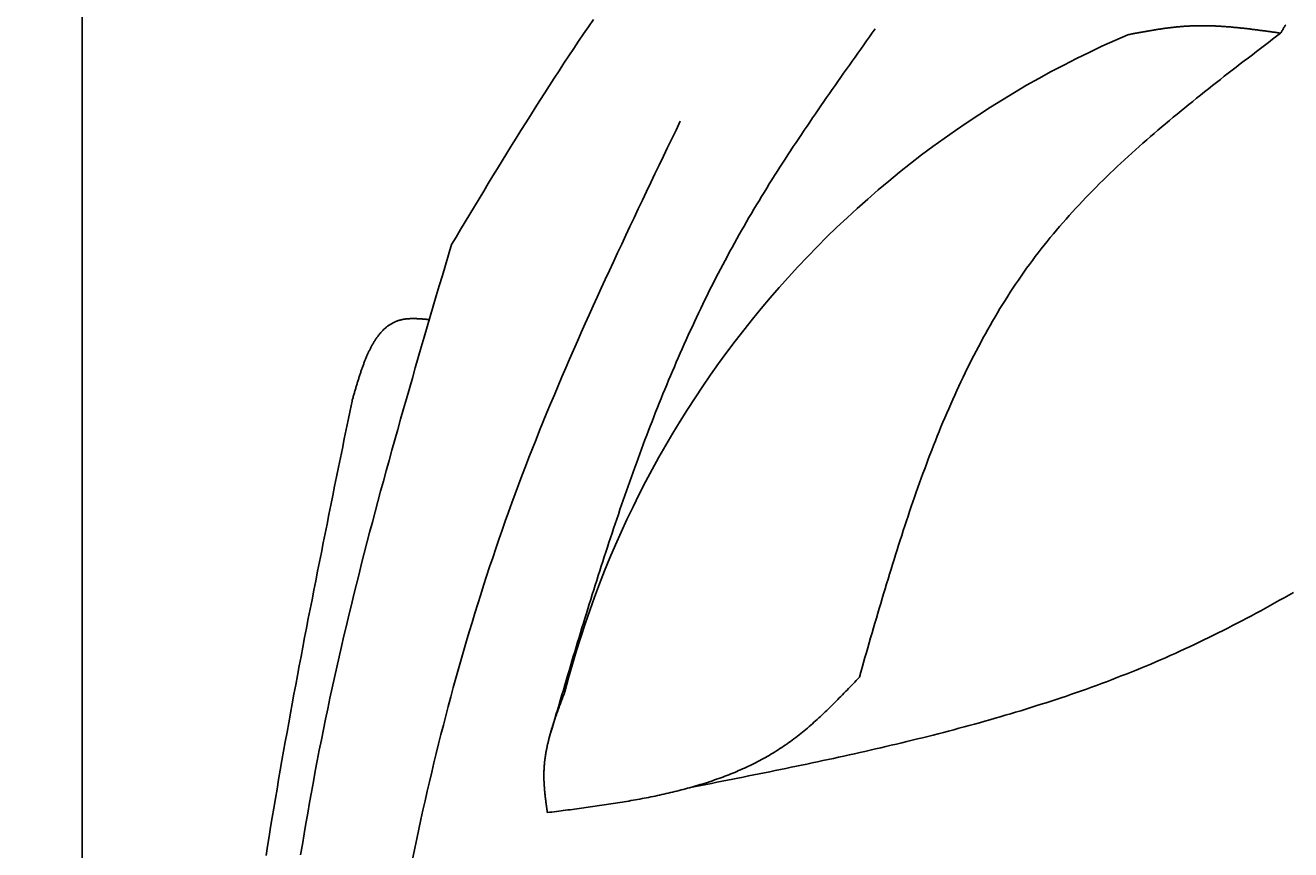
# Model space of a CAD drawing. Extents: x 715 to 7297, y 267 to 3528.
# Tile 12 of 65: x 1152 to 1589, y 2304 to 2589. Entities that reach past the tile are written whole.
import ezdxf

# ---------------------------------------------------------------- set-up
doc = ezdxf.new("R2010")
doc.units = 0
doc.layers.get('0').update_dxf_attribs({"linetype": 'CONTINUOUS'})
doc.layers.get('DEFPOINTS').update_dxf_attribs({"linetype": 'CONTINUOUS'})
for name, color, linetype in [('4', 3, 'CONTINUOUS'), ('5', 3, 'CONTINUOUS'), ('CAR', 10, 'CONTINUOUS')]:
    doc.layers.add(name, color=color, linetype=linetype)
doc.styles.get("Standard").update_dxf_attribs({"font": 'ISOCP.SHX'})
doc.dimstyles.get("Standard").update_dxf_attribs({"dimtxt": 2.5, "dimasz": 2.5, "dimexe": 1.25, "dimexo": 0.625, "dimtad": 1, "dimcen": 2.5, "dimazin": 3, "dimtfac": 1, "dimtmove": 0, "dimatfit": 3})

# ---------------------------------------------------------------- blocks, each defined once
blk = doc.blocks.new('PUNKT')
at = {"layer": '4', "color": 0, "linetype": 'BYBLOCK'}
blk.add_line((-0.5, 0), (-1, 0), dxfattribs=at)
at = {"layer": '4', "color": 0, "linetype": 'BYBLOCK', "const_width": 0.5}
blk.add_lwpolyline([(-0.25, 0, 1), (0.25, 0, 1)], format="xyb", close=True, dxfattribs=at)
blk = doc.blocks.new('*U15')
at = {"layer": '5', "color": 2}
blk.add_text('280', height=70, rotation=90, dxfattribs=at).set_placement((785.85, 1614.63))
blk = doc.blocks.new('*D4')
at = {"layer": '5'}
for p, q in [((1352.73, 3087.27), (775.85, 3087.27)), ((815.85, 327.27), (815.85, 3047.27)), ((1352.77, 287.27), (775.85, 287.27))]:
    blk.add_line(p, q, dxfattribs=at)
at = {"layer": 'DEFPOINTS', "color": 0}
for p in [(815.85, 3087.27), (1372.73, 3087.27), (1372.77, 287.27)]:
    blk.add_point(p, dxfattribs=at)
blk.add_blockref('*U15', (0, 0))
at = {"layer": '5', "xscale": 40, "yscale": 40, "zscale": 40}
for p, rotation in [((815.85, 3087.27), 90), ((815.85, 287.27), 270)]:
    blk.add_blockref('PUNKT', p, dxfattribs=dict(at, rotation=rotation))

msp = doc.modelspace()

# ---------------------------------------------------------------- linework, layer by layer
msp.add_line((1171.672, 2937.271), (1171.721, 437.271))
at = {"layer": 'CAR'}
for points in [[(1299.3, 2513.18, 0), (1300.89, 2515.82, 0), (1302.48, 2518.46, 0), (1304.08, 2521.11, 0), (1305.67, 2523.75, 0), (1307.27, 2526.39, 0), (1308.86, 2529.03, 0), (1310.46, 2531.66, 0), (1312.06, 2534.3, 0), (1313.67, 2536.93, 0), (1315.27, 2539.56, 0), (1316.88, 2542.18, 0), (1318.49, 2544.8, 0), (1320.11, 2547.42, 0), (1321.73, 2550.04, 0), (1323.35, 2552.65, 0), (1324.98, 2555.25, 0), (1326.61, 2557.85, 0), (1328.25, 2560.45, 0), (1329.89, 2563.03, 0), (1331.54, 2565.62, 0), (1333.2, 2568.19, 0), (1334.86, 2570.76, 0), (1336.52, 2573.32, 0), (1338.2, 2575.88, 0), (1339.88, 2578.43, 0), (1341.57, 2580.96, 0), (1343.26, 2583.5, 0), (1344.97, 2586.02, 0), (1346.68, 2588.53, 0), (1348.4, 2591.04, 0)], [(1333.11, 2342.68, 0), (1333.59, 2344.33, 0), (1334.08, 2345.99, 0), (1334.57, 2347.64, 0), (1335.05, 2349.3, 0), (1335.54, 2350.95, 0), (1336.03, 2352.61, 0), (1336.52, 2354.26, 0), (1337.01, 2355.92, 0), (1337.5, 2357.57, 0), (1337.99, 2359.22, 0), (1338.48, 2360.88, 0), (1338.97, 2362.53, 0), (1339.46, 2364.18, 0), (1339.95, 2365.84, 0), (1340.44, 2367.49, 0), (1340.94, 2369.14, 0), (1341.43, 2370.79, 0), (1341.93, 2372.44, 0), (1342.42, 2374.09, 0), (1342.92, 2375.74, 0), (1343.42, 2377.39, 0), (1343.92, 2379.04, 0), (1344.42, 2380.68, 0), (1344.93, 2382.33, 0), (1345.43, 2383.98, 0), (1345.94, 2385.62, 0), (1346.44, 2387.27, 0), (1346.95, 2388.91, 0), (1347.46, 2390.55, 0), (1347.98, 2392.2, 0), (1348.49, 2393.84, 0), (1349.01, 2395.48, 0), (1349.52, 2397.12, 0), (1350.04, 2398.76, 0), (1350.57, 2400.39, 0), (1351.09, 2402.03, 0), (1351.62, 2403.66, 0), (1352.14, 2405.3, 0), (1352.67, 2406.93, 0), (1353.21, 2408.56, 0), (1353.74, 2410.19, 0), (1354.28, 2411.82, 0), (1354.82, 2413.45, 0), (1355.36, 2415.08, 0), (1355.9, 2416.7, 0), (1356.45, 2418.33, 0), (1357, 2419.95, 0), (1357.55, 2421.57, 0), (1358.11, 2423.19, 0), (1358.67, 2424.81, 0), (1359.23, 2426.43, 0), (1359.79, 2428.04, 0), (1360.36, 2429.66, 0), (1360.93, 2431.27, 0), (1361.5, 2432.88, 0), (1362.08, 2434.49, 0), (1362.66, 2436.1, 0), (1363.24, 2437.7, 0), (1363.83, 2439.31, 0), (1364.42, 2440.91, 0), (1365.02, 2442.51, 0), (1365.61, 2444.11, 0), (1366.21, 2445.71, 0), (1366.82, 2447.3, 0), (1367.43, 2448.89, 0), (1368.04, 2450.48, 0), (1368.65, 2452.07, 0), (1369.27, 2453.66, 0), (1369.9, 2455.25, 0), (1370.53, 2456.83, 0), (1371.16, 2458.41, 0), (1371.79, 2459.99, 0), (1372.43, 2461.57, 0), (1373.08, 2463.14, 0), (1373.73, 2464.71, 0), (1374.38, 2466.28, 0), (1375.04, 2467.85, 0), (1375.7, 2469.42, 0), (1376.37, 2470.98, 0), (1377.04, 2472.54, 0), (1377.71, 2474.1, 0), (1378.39, 2475.65, 0), (1379.08, 2477.21, 0), (1379.77, 2478.76, 0), (1380.46, 2480.31, 0), (1381.16, 2481.85, 0), (1381.87, 2483.4, 0), (1382.58, 2484.94, 0), (1383.29, 2486.48, 0), (1384.01, 2488.01, 0), (1384.74, 2489.55, 0), (1385.47, 2491.08, 0), (1386.21, 2492.6, 0), (1386.95, 2494.13, 0), (1387.7, 2495.65, 0), (1388.45, 2497.17, 0), (1389.21, 2498.68, 0), (1389.97, 2500.2, 0), (1390.74, 2501.71, 0), (1391.52, 2503.22, 0), (1392.3, 2504.72, 0), (1393.09, 2506.22, 0), (1393.88, 2507.72, 0), (1394.68, 2509.22, 0), (1395.48, 2510.71, 0), (1396.3, 2512.2, 0), (1397.11, 2513.68, 0), (1397.94, 2515.17, 0), (1398.77, 2516.64, 0), (1399.6, 2518.12, 0), (1400.45, 2519.59, 0), (1401.3, 2521.06, 0), (1402.15, 2522.53, 0), (1403.01, 2523.99, 0), (1403.88, 2525.46, 0), (1404.75, 2526.91, 0), (1405.63, 2528.37, 0), (1406.51, 2529.82, 0), (1407.4, 2531.27, 0), (1408.29, 2532.72, 0), (1409.19, 2534.16, 0), (1410.1, 2535.6, 0), (1411, 2537.04, 0), (1411.92, 2538.48, 0), (1412.83, 2539.92, 0), (1413.76, 2541.35, 0), (1414.68, 2542.78, 0), (1415.61, 2544.21, 0), (1416.55, 2545.63, 0), (1417.48, 2547.06, 0), (1418.43, 2548.48, 0), (1419.37, 2549.9, 0), (1420.32, 2551.32, 0), (1421.27, 2552.74, 0), (1422.23, 2554.15, 0), (1423.18, 2555.57, 0), (1424.15, 2556.98, 0), (1425.11, 2558.39, 0), (1426.08, 2559.8, 0), (1427.05, 2561.21, 0), (1428.02, 2562.62, 0), (1428.99, 2564.02, 0), (1429.97, 2565.43, 0), (1430.95, 2566.83, 0), (1431.93, 2568.23, 0), (1432.91, 2569.63, 0), (1433.89, 2571.04, 0), (1434.88, 2572.44, 0), (1435.86, 2573.83, 0), (1436.85, 2575.23, 0), (1437.84, 2576.63, 0), (1438.83, 2578.03, 0), (1439.82, 2579.43, 0), (1440.82, 2580.82, 0), (1441.81, 2582.22, 0), (1442.8, 2583.62, 0), (1443.79, 2585.01, 0), (1444.79, 2586.41, 0), (1445.78, 2587.8, 0)], [(1585.91, 2586.3, 0), (1584.51, 2585.24, 0), (1583.12, 2584.18, 0), (1581.73, 2583.12, 0), (1580.33, 2582.05, 0), (1578.94, 2580.99, 0), (1577.55, 2579.93, 0), (1576.16, 2578.86, 0), (1574.77, 2577.8, 0), (1573.38, 2576.73, 0), (1572, 2575.66, 0), (1570.61, 2574.59, 0), (1569.23, 2573.52, 0), (1567.85, 2572.45, 0), (1566.47, 2571.38, 0), (1565.09, 2570.3, 0), (1563.72, 2569.23, 0), (1562.35, 2568.15, 0), (1560.98, 2567.07, 0), (1559.62, 2565.99, 0), (1558.26, 2564.9, 0), (1556.9, 2563.81, 0), (1555.54, 2562.72, 0), (1554.19, 2561.63, 0), (1552.85, 2560.53, 0), (1551.5, 2559.44, 0), (1550.16, 2558.33, 0), (1548.83, 2557.23, 0), (1547.5, 2556.12, 0), (1546.18, 2555.01, 0), (1544.86, 2553.9, 0), (1543.54, 2552.78, 0), (1542.24, 2551.65, 0), (1540.93, 2550.53, 0), (1539.63, 2549.4, 0), (1538.34, 2548.26, 0), (1537.06, 2547.13, 0), (1535.78, 2545.98, 0), (1534.5, 2544.84, 0), (1533.24, 2543.68, 0), (1531.98, 2542.53, 0), (1530.72, 2541.36, 0), (1529.48, 2540.2, 0), (1528.24, 2539.03, 0), (1527.01, 2537.85, 0), (1525.78, 2536.67, 0), (1524.57, 2535.48, 0), (1523.36, 2534.29, 0), (1522.16, 2533.09, 0), (1520.97, 2531.88, 0), (1519.78, 2530.67, 0), (1518.61, 2529.45, 0), (1517.44, 2528.23, 0), (1516.28, 2527, 0), (1515.14, 2525.76, 0), (1514, 2524.52, 0), (1512.87, 2523.27, 0), (1511.75, 2522.02, 0), (1510.64, 2520.75, 0), (1509.54, 2519.48, 0), (1508.45, 2518.21, 0), (1507.37, 2516.92, 0), (1506.3, 2515.63, 0), (1505.24, 2514.33, 0), (1504.19, 2513.02, 0), (1503.16, 2511.71, 0), (1502.13, 2510.39, 0), (1501.12, 2509.05, 0), (1500.12, 2507.72, 0), (1499.12, 2506.37, 0), (1498.14, 2505.01, 0), (1497.17, 2503.65, 0), (1496.22, 2502.28, 0), (1495.27, 2500.9, 0), (1494.33, 2499.52, 0), (1493.4, 2498.13, 0), (1492.49, 2496.73, 0), (1491.58, 2495.32, 0), (1490.68, 2493.91, 0), (1489.8, 2492.48, 0), (1488.92, 2491.06, 0), (1488.05, 2489.62, 0), (1487.2, 2488.18, 0), (1486.35, 2486.73, 0), (1485.51, 2485.27, 0), (1484.68, 2483.81, 0), (1483.86, 2482.34, 0), (1483.05, 2480.87, 0), (1482.25, 2479.39, 0), (1481.46, 2477.9, 0), (1480.67, 2476.41, 0), (1479.9, 2474.91, 0), (1479.13, 2473.4, 0), (1478.37, 2471.89, 0), (1477.62, 2470.38, 0), (1476.87, 2468.86, 0), (1476.14, 2467.33, 0), (1475.41, 2465.79, 0), (1474.69, 2464.25, 0), (1473.98, 2462.71, 0), (1473.27, 2461.16, 0), (1472.58, 2459.61, 0), (1471.88, 2458.05, 0), (1471.2, 2456.48, 0), (1470.52, 2454.91, 0), (1469.85, 2453.34, 0), (1469.19, 2451.76, 0), (1468.53, 2450.18, 0), (1467.88, 2448.59, 0), (1467.24, 2447, 0), (1466.6, 2445.4, 0), (1465.97, 2443.8, 0), (1465.34, 2442.19, 0), (1464.72, 2440.58, 0), (1464.11, 2438.97, 0), (1463.5, 2437.35, 0), (1462.89, 2435.73, 0), (1462.3, 2434.11, 0), (1461.7, 2432.48, 0), (1461.11, 2430.85, 0), (1460.53, 2429.21, 0), (1459.95, 2427.57, 0), (1459.38, 2425.93, 0), (1458.81, 2424.28, 0), (1458.24, 2422.64, 0), (1457.68, 2420.98, 0), (1457.13, 2419.33, 0), (1456.57, 2417.67, 0), (1456.03, 2416.01, 0), (1455.48, 2414.35, 0), (1454.94, 2412.68, 0), (1454.4, 2411.02, 0), (1453.87, 2409.34, 0), (1453.34, 2407.67, 0), (1452.81, 2406, 0), (1452.29, 2404.32, 0), (1451.77, 2402.64, 0), (1451.25, 2400.96, 0), (1450.73, 2399.28, 0), (1450.22, 2397.59, 0), (1449.71, 2395.9, 0), (1449.2, 2394.21, 0), (1448.69, 2392.52, 0), (1448.19, 2390.83, 0), (1447.69, 2389.14, 0), (1447.19, 2387.45, 0), (1446.69, 2385.75, 0), (1446.19, 2384.05, 0), (1445.7, 2382.35, 0), (1445.2, 2380.66, 0), (1444.71, 2378.96, 0), (1444.22, 2377.26, 0), (1443.73, 2375.56, 0), (1443.24, 2373.85, 0), (1442.75, 2372.15, 0), (1442.26, 2370.45, 0), (1441.77, 2368.75, 0), (1441.29, 2367.04, 0), (1440.8, 2365.34, 0), (1440.31, 2363.64, 0)], [(1585.91, 2586.3, 0), (1585.57, 2586.35, 0), (1585.24, 2586.4, 0), (1584.91, 2586.44, 0), (1584.57, 2586.49, 0), (1584.24, 2586.54, 0), (1583.91, 2586.59, 0), (1583.57, 2586.63, 0), (1583.24, 2586.68, 0), (1582.91, 2586.73, 0), (1582.57, 2586.77, 0), (1582.24, 2586.82, 0), (1581.9, 2586.87, 0), (1581.57, 2586.91, 0), (1581.24, 2586.96, 0), (1580.9, 2587, 0), (1580.57, 2587.05, 0), (1580.24, 2587.1, 0), (1579.9, 2587.14, 0), (1579.57, 2587.19, 0), (1579.24, 2587.23, 0), (1578.9, 2587.27, 0), (1578.57, 2587.32, 0), (1578.24, 2587.36, 0), (1577.9, 2587.41, 0), (1577.57, 2587.45, 0), (1577.24, 2587.49, 0), (1576.9, 2587.53, 0), (1576.57, 2587.58, 0), (1576.23, 2587.62, 0), (1575.9, 2587.66, 0), (1575.57, 2587.7, 0), (1575.23, 2587.74, 0), (1574.9, 2587.78, 0), (1574.57, 2587.82, 0), (1574.23, 2587.86, 0), (1573.9, 2587.9, 0), (1573.57, 2587.93, 0), (1573.23, 2587.97, 0), (1572.9, 2588.01, 0), (1572.57, 2588.04, 0), (1572.23, 2588.08, 0), (1571.9, 2588.11, 0), (1571.57, 2588.15, 0), (1571.23, 2588.18, 0), (1570.9, 2588.22, 0), (1570.57, 2588.25, 0), (1570.24, 2588.28, 0), (1569.9, 2588.31, 0), (1569.57, 2588.34, 0), (1569.24, 2588.37, 0), (1568.9, 2588.4, 0), (1568.57, 2588.43, 0), (1568.24, 2588.46, 0), (1567.9, 2588.49, 0), (1567.57, 2588.51, 0), (1567.24, 2588.54, 0), (1566.91, 2588.56, 0), (1566.57, 2588.59, 0), (1566.24, 2588.61, 0), (1565.91, 2588.63, 0), (1565.57, 2588.65, 0), (1565.24, 2588.67, 0), (1564.91, 2588.69, 0), (1564.58, 2588.71, 0), (1564.24, 2588.73, 0), (1563.91, 2588.75, 0), (1563.58, 2588.76, 0), (1563.25, 2588.78, 0), (1562.91, 2588.79, 0), (1562.58, 2588.8, 0), (1562.25, 2588.82, 0), (1561.92, 2588.83, 0), (1561.58, 2588.84, 0), (1561.25, 2588.85, 0), (1560.92, 2588.85, 0), (1560.59, 2588.86, 0), (1560.25, 2588.87, 0), (1559.92, 2588.87, 0), (1559.59, 2588.88, 0), (1559.26, 2588.88, 0), (1558.93, 2588.88, 0), (1558.59, 2588.88, 0), (1558.26, 2588.88, 0), (1557.93, 2588.88, 0), (1557.6, 2588.87, 0), (1557.27, 2588.87, 0), (1556.93, 2588.86, 0), (1556.6, 2588.86, 0), (1556.27, 2588.85, 0), (1555.94, 2588.84, 0), (1555.61, 2588.83, 0), (1555.28, 2588.81, 0), (1554.94, 2588.8, 0), (1554.61, 2588.79, 0), (1554.28, 2588.77, 0), (1553.95, 2588.75, 0), (1553.62, 2588.73, 0), (1553.29, 2588.71, 0), (1552.96, 2588.69, 0), (1552.62, 2588.67, 0), (1552.29, 2588.65, 0), (1551.96, 2588.62, 0), (1551.63, 2588.59, 0), (1551.3, 2588.57, 0), (1550.97, 2588.54, 0), (1550.64, 2588.51, 0), (1550.31, 2588.48, 0), (1549.98, 2588.44, 0), (1549.65, 2588.41, 0), (1549.31, 2588.37, 0), (1548.98, 2588.34, 0), (1548.65, 2588.3, 0), (1548.32, 2588.26, 0), (1547.99, 2588.22, 0), (1547.66, 2588.18, 0), (1547.33, 2588.14, 0), (1547, 2588.1, 0), (1546.67, 2588.06, 0), (1546.34, 2588.01, 0), (1546.01, 2587.97, 0), (1545.68, 2587.92, 0), (1545.35, 2587.88, 0), (1545.02, 2587.83, 0), (1544.69, 2587.78, 0), (1544.36, 2587.73, 0), (1544.03, 2587.68, 0), (1543.7, 2587.63, 0), (1543.37, 2587.58, 0), (1543.04, 2587.53, 0), (1542.71, 2587.48, 0), (1542.38, 2587.42, 0), (1542.05, 2587.37, 0), (1541.71, 2587.32, 0), (1541.38, 2587.26, 0), (1541.05, 2587.21, 0), (1540.72, 2587.15, 0), (1540.39, 2587.09, 0), (1540.06, 2587.04, 0), (1539.73, 2586.98, 0), (1539.4, 2586.92, 0), (1539.07, 2586.86, 0), (1538.74, 2586.8, 0), (1538.41, 2586.74, 0), (1538.08, 2586.68, 0), (1537.75, 2586.62, 0), (1537.42, 2586.56, 0), (1537.09, 2586.5, 0), (1536.76, 2586.44, 0), (1536.43, 2586.38, 0), (1536.1, 2586.32, 0), (1535.77, 2586.26, 0), (1535.45, 2586.2, 0), (1535.12, 2586.14, 0), (1534.79, 2586.08, 0), (1534.46, 2586.01, 0), (1534.13, 2585.95, 0), (1533.8, 2585.89, 0), (1533.47, 2585.83, 0), (1533.14, 2585.77, 0)], [(1587.69, 2589.18, 0), (1587.54, 2588.94, 0), (1587.39, 2588.7, 0), (1587.24, 2588.46, 0), (1587.09, 2588.22, 0), (1586.94, 2587.98, 0), (1586.79, 2587.74, 0), (1586.65, 2587.5, 0), (1586.5, 2587.26, 0), (1586.35, 2587.02, 0), (1586.2, 2586.78, 0), (1586.06, 2586.54, 0), (1585.91, 2586.3, 0)], [(1378.41, 2555.84, 0), (1376.95, 2552.81, 0), (1375.49, 2549.78, 0), (1374.04, 2546.75, 0), (1372.58, 2543.72, 0), (1371.13, 2540.69, 0), (1369.67, 2537.66, 0), (1368.22, 2534.62, 0), (1366.77, 2531.59, 0), (1365.33, 2528.56, 0), (1363.89, 2525.52, 0), (1362.45, 2522.48, 0), (1361.01, 2519.45, 0), (1359.58, 2516.41, 0), (1358.15, 2513.37, 0), (1356.73, 2510.32, 0), (1355.31, 2507.28, 0), (1353.9, 2504.23, 0), (1352.49, 2501.18, 0), (1351.09, 2498.13, 0), (1349.7, 2495.08, 0), (1348.31, 2492.02, 0), (1346.93, 2488.96, 0), (1345.56, 2485.9, 0), (1344.2, 2482.84, 0), (1342.84, 2479.77, 0), (1341.49, 2476.7, 0), (1340.15, 2473.62, 0), (1338.82, 2470.55, 0), (1337.5, 2467.47, 0), (1336.19, 2464.38, 0), (1334.89, 2461.29, 0), (1333.6, 2458.2, 0), (1332.32, 2455.11, 0), (1331.05, 2452.01, 0), (1329.79, 2448.9, 0), (1328.55, 2445.79, 0), (1327.32, 2442.68, 0), (1326.1, 2439.56, 0), (1324.89, 2436.44, 0), (1323.69, 2433.31, 0), (1322.51, 2430.18, 0), (1321.35, 2427.04, 0), (1320.19, 2423.9, 0), (1319.06, 2420.75, 0), (1317.93, 2417.6, 0), (1316.82, 2414.44, 0), (1315.72, 2411.28, 0), (1314.64, 2408.11, 0), (1313.57, 2404.94, 0), (1312.51, 2401.76, 0), (1311.47, 2398.58, 0), (1310.44, 2395.39, 0), (1309.42, 2392.2, 0), (1308.42, 2389, 0), (1307.43, 2385.8, 0), (1306.45, 2382.6, 0), (1305.48, 2379.39, 0), (1304.53, 2376.18, 0), (1303.59, 2372.96, 0), (1302.66, 2369.74, 0), (1301.75, 2366.51, 0), (1300.85, 2363.28, 0), (1299.96, 2360.05, 0), (1299.08, 2356.81, 0), (1298.21, 2353.57, 0), (1297.36, 2350.32, 0), (1296.51, 2347.08, 0), (1295.68, 2343.82, 0), (1294.86, 2340.57, 0), (1294.06, 2337.31, 0), (1293.26, 2334.04, 0), (1292.48, 2330.78, 0), (1291.7, 2327.51, 0), (1290.94, 2324.23, 0), (1290.19, 2320.96, 0), (1289.45, 2317.68, 0), (1288.72, 2314.4, 0), (1288, 2311.11, 0), (1287.3, 2307.82, 0), (1286.6, 2304.53, 0), (1285.91, 2301.24, 0)], [(1247.18, 2302.21, 0), (1247.77, 2305.83, 0), (1248.38, 2309.45, 0), (1248.99, 2313.07, 0), (1249.62, 2316.69, 0), (1250.26, 2320.31, 0), (1250.91, 2323.93, 0), (1251.58, 2327.54, 0), (1252.25, 2331.15, 0), (1252.94, 2334.76, 0), (1253.64, 2338.37, 0), (1254.35, 2341.97, 0), (1255.07, 2345.57, 0), (1255.81, 2349.18, 0), (1256.56, 2352.77, 0), (1257.32, 2356.37, 0), (1258.1, 2359.97, 0), (1258.88, 2363.56, 0), (1259.68, 2367.15, 0), (1260.49, 2370.74, 0), (1261.31, 2374.32, 0), (1262.15, 2377.91, 0), (1262.99, 2381.49, 0), (1263.85, 2385.07, 0), (1264.71, 2388.65, 0), (1265.59, 2392.23, 0), (1266.47, 2395.8, 0), (1267.37, 2399.37, 0), (1268.27, 2402.95, 0), (1269.18, 2406.52, 0), (1270.11, 2410.09, 0), (1271.04, 2413.65, 0), (1271.97, 2417.22, 0), (1272.92, 2420.79, 0), (1273.87, 2424.35, 0), (1274.83, 2427.91, 0), (1275.8, 2431.47, 0), (1276.77, 2435.04, 0), (1277.75, 2438.59, 0), (1278.74, 2442.15, 0), (1279.73, 2445.71, 0), (1280.73, 2449.27, 0), (1281.73, 2452.82, 0), (1282.74, 2456.38, 0), (1283.75, 2459.93, 0), (1284.77, 2463.48, 0), (1285.79, 2467.04, 0), (1286.82, 2470.59, 0), (1287.84, 2474.14, 0), (1288.88, 2477.69, 0), (1289.91, 2481.24, 0), (1290.95, 2484.79, 0), (1291.98, 2488.34, 0), (1293.03, 2491.89, 0), (1294.07, 2495.44, 0), (1295.11, 2498.99, 0), (1296.16, 2502.53, 0), (1297.2, 2506.08, 0), (1298.25, 2509.63, 0), (1299.3, 2513.18, 0)], [(1291.67, 2487.27, 0), (1291.39, 2487.3, 0), (1291.11, 2487.32, 0), (1290.83, 2487.35, 0), (1290.55, 2487.37, 0), (1290.27, 2487.4, 0), (1289.99, 2487.42, 0), (1289.71, 2487.44, 0), (1289.43, 2487.46, 0), (1289.15, 2487.49, 0), (1288.87, 2487.51, 0), (1288.59, 2487.52, 0), (1288.31, 2487.54, 0), (1288.04, 2487.56, 0), (1287.76, 2487.57, 0), (1287.49, 2487.58, 0), (1287.21, 2487.6, 0), (1286.94, 2487.6, 0), (1286.67, 2487.61, 0), (1286.4, 2487.62, 0), (1286.13, 2487.62, 0), (1285.87, 2487.62, 0), (1285.6, 2487.62, 0), (1285.34, 2487.61, 0), (1285.07, 2487.6, 0), (1284.81, 2487.59, 0), (1284.55, 2487.58, 0), (1284.3, 2487.56, 0), (1284.04, 2487.54, 0), (1283.79, 2487.51, 0), (1283.53, 2487.49, 0), (1283.28, 2487.46, 0), (1283.04, 2487.42, 0), (1282.79, 2487.38, 0), (1282.55, 2487.34, 0), (1282.31, 2487.29, 0), (1282.07, 2487.24, 0), (1281.83, 2487.18, 0), (1281.6, 2487.13, 0), (1281.37, 2487.06, 0), (1281.14, 2486.99, 0), (1280.91, 2486.92, 0), (1280.69, 2486.84, 0), (1280.46, 2486.76, 0), (1280.24, 2486.68, 0), (1280.03, 2486.59, 0), (1279.81, 2486.5, 0), (1279.6, 2486.4, 0), (1279.39, 2486.3, 0), (1279.18, 2486.2, 0), (1278.97, 2486.09, 0), (1278.77, 2485.98, 0), (1278.56, 2485.86, 0), (1278.36, 2485.74, 0), (1278.16, 2485.62, 0), (1277.97, 2485.49, 0), (1277.77, 2485.36, 0), (1277.58, 2485.23, 0), (1277.39, 2485.09, 0), (1277.2, 2484.95, 0), (1277.02, 2484.81, 0), (1276.83, 2484.66, 0), (1276.65, 2484.51, 0), (1276.47, 2484.35, 0), (1276.29, 2484.19, 0), (1276.11, 2484.03, 0), (1275.94, 2483.87, 0), (1275.76, 2483.7, 0), (1275.59, 2483.53, 0), (1275.42, 2483.36, 0), (1275.25, 2483.18, 0), (1275.09, 2483, 0), (1274.92, 2482.81, 0), (1274.76, 2482.63, 0), (1274.6, 2482.44, 0), (1274.44, 2482.25, 0), (1274.28, 2482.05, 0), (1274.12, 2481.85, 0), (1273.97, 2481.65, 0), (1273.82, 2481.45, 0), (1273.66, 2481.24, 0), (1273.51, 2481.03, 0), (1273.37, 2480.82, 0), (1273.22, 2480.6, 0), (1273.07, 2480.39, 0), (1272.93, 2480.17, 0), (1272.79, 2479.94, 0), (1272.64, 2479.72, 0), (1272.5, 2479.49, 0), (1272.37, 2479.26, 0), (1272.23, 2479.03, 0), (1272.09, 2478.79, 0), (1271.96, 2478.56, 0), (1271.82, 2478.32, 0), (1271.69, 2478.08, 0), (1271.56, 2477.83, 0), (1271.43, 2477.58, 0), (1271.3, 2477.34, 0), (1271.18, 2477.09, 0), (1271.05, 2476.83, 0), (1270.93, 2476.58, 0), (1270.8, 2476.32, 0), (1270.68, 2476.06, 0), (1270.56, 2475.8, 0), (1270.44, 2475.54, 0), (1270.32, 2475.27, 0), (1270.2, 2475.01, 0), (1270.09, 2474.74, 0), (1269.97, 2474.47, 0), (1269.85, 2474.19, 0), (1269.74, 2473.92, 0), (1269.63, 2473.64, 0), (1269.51, 2473.37, 0), (1269.4, 2473.09, 0), (1269.29, 2472.81, 0), (1269.18, 2472.53, 0), (1269.08, 2472.24, 0), (1268.97, 2471.96, 0), (1268.86, 2471.67, 0), (1268.75, 2471.38, 0), (1268.65, 2471.09, 0), (1268.54, 2470.8, 0), (1268.44, 2470.51, 0), (1268.34, 2470.22, 0), (1268.23, 2469.92, 0), (1268.13, 2469.63, 0), (1268.03, 2469.33, 0), (1267.93, 2469.03, 0), (1267.83, 2468.73, 0), (1267.73, 2468.43, 0), (1267.63, 2468.13, 0), (1267.53, 2467.83, 0), (1267.44, 2467.52, 0), (1267.34, 2467.22, 0), (1267.24, 2466.91, 0), (1267.15, 2466.61, 0), (1267.05, 2466.3, 0), (1266.96, 2465.99, 0), (1266.86, 2465.68, 0), (1266.77, 2465.38, 0), (1266.67, 2465.07, 0), (1266.58, 2464.76, 0), (1266.49, 2464.44, 0), (1266.39, 2464.13, 0), (1266.3, 2463.82, 0), (1266.21, 2463.51, 0), (1266.12, 2463.19, 0), (1266.03, 2462.88, 0), (1265.93, 2462.57, 0), (1265.84, 2462.25, 0), (1265.75, 2461.94, 0), (1265.66, 2461.62, 0), (1265.57, 2461.3, 0), (1265.48, 2460.99, 0), (1265.39, 2460.67, 0), (1265.3, 2460.36, 0), (1265.21, 2460.04, 0), (1265.12, 2459.72, 0), (1265.03, 2459.41, 0), (1264.94, 2459.09, 0)], [(1264.94, 2459.09, 0), (1264.27, 2455.82, 0), (1263.6, 2452.56, 0), (1262.93, 2449.29, 0), (1262.27, 2446.02, 0), (1261.6, 2442.75, 0), (1260.93, 2439.49, 0), (1260.27, 2436.22, 0), (1259.6, 2432.95, 0), (1258.94, 2429.68, 0), (1258.28, 2426.41, 0), (1257.62, 2423.14, 0), (1256.96, 2419.88, 0), (1256.3, 2416.61, 0), (1255.64, 2413.34, 0), (1254.99, 2410.07, 0), (1254.34, 2406.8, 0), (1253.68, 2403.53, 0), (1253.04, 2400.26, 0), (1252.39, 2396.99, 0), (1251.75, 2393.72, 0), (1251.11, 2390.45, 0), (1250.47, 2387.18, 0), (1249.83, 2383.91, 0), (1249.2, 2380.64, 0), (1248.57, 2377.37, 0), (1247.94, 2374.09, 0), (1247.32, 2370.82, 0), (1246.7, 2367.55, 0), (1246.08, 2364.28, 0), (1245.47, 2361, 0), (1244.86, 2357.73, 0), (1244.26, 2354.45, 0), (1243.66, 2351.18, 0), (1243.06, 2347.9, 0), (1242.47, 2344.63, 0), (1241.88, 2341.35, 0), (1241.3, 2338.08, 0), (1240.72, 2334.8, 0), (1240.15, 2331.52, 0), (1239.58, 2328.24, 0), (1239.01, 2324.97, 0), (1238.46, 2321.69, 0), (1237.9, 2318.41, 0), (1237.36, 2315.13, 0), (1236.81, 2311.84, 0), (1236.28, 2308.56, 0), (1235.75, 2305.28, 0), (1235.23, 2302, 0)], [(1590.34, 2392.97, 0), (1588.74, 2392.05, 0), (1587.14, 2391.14, 0), (1585.53, 2390.23, 0), (1583.92, 2389.33, 0), (1582.3, 2388.43, 0), (1580.69, 2387.54, 0), (1579.07, 2386.65, 0), (1577.45, 2385.78, 0), (1575.83, 2384.9, 0), (1574.2, 2384.04, 0), (1572.57, 2383.18, 0), (1570.94, 2382.32, 0), (1569.31, 2381.47, 0), (1567.67, 2380.63, 0), (1566.03, 2379.8, 0), (1564.39, 2378.97, 0), (1562.74, 2378.15, 0), (1561.09, 2377.34, 0), (1559.44, 2376.54, 0), (1557.79, 2375.74, 0), (1556.13, 2374.95, 0), (1554.47, 2374.17, 0), (1552.8, 2373.4, 0), (1551.13, 2372.63, 0), (1549.46, 2371.87, 0), (1547.78, 2371.12, 0), (1546.1, 2370.38, 0), (1544.42, 2369.65, 0), (1542.74, 2368.92, 0), (1541.05, 2368.21, 0), (1539.36, 2367.5, 0), (1537.66, 2366.8, 0), (1535.96, 2366.1, 0), (1534.26, 2365.42, 0), (1532.55, 2364.74, 0), (1530.84, 2364.07, 0), (1529.13, 2363.4, 0), (1527.42, 2362.75, 0), (1525.7, 2362.1, 0), (1523.98, 2361.46, 0), (1522.26, 2360.82, 0), (1520.53, 2360.19, 0), (1518.8, 2359.57, 0), (1517.07, 2358.96, 0), (1515.33, 2358.35, 0), (1513.6, 2357.75, 0), (1511.86, 2357.15, 0), (1510.11, 2356.56, 0), (1508.37, 2355.98, 0), (1506.62, 2355.4, 0), (1504.87, 2354.83, 0), (1503.11, 2354.27, 0), (1501.36, 2353.71, 0), (1499.6, 2353.16, 0), (1497.84, 2352.61, 0), (1496.08, 2352.07, 0), (1494.31, 2351.53, 0), (1492.54, 2351, 0), (1490.77, 2350.48, 0), (1489, 2349.96, 0), (1487.23, 2349.44, 0), (1485.45, 2348.93, 0), (1483.67, 2348.43, 0), (1481.89, 2347.93, 0), (1480.11, 2347.43, 0), (1478.32, 2346.94, 0), (1476.53, 2346.46, 0), (1474.74, 2345.98, 0), (1472.95, 2345.5, 0), (1471.16, 2345.03, 0), (1469.37, 2344.56, 0), (1467.57, 2344.1, 0), (1465.77, 2343.64, 0), (1463.97, 2343.19, 0), (1462.17, 2342.74, 0), (1460.37, 2342.29, 0), (1458.56, 2341.85, 0), (1456.76, 2341.41, 0), (1454.95, 2340.97, 0), (1453.14, 2340.54, 0), (1451.33, 2340.11, 0), (1449.52, 2339.68, 0), (1447.7, 2339.26, 0), (1445.89, 2338.84, 0), (1444.07, 2338.43, 0), (1442.26, 2338.01, 0), (1440.44, 2337.6, 0), (1438.62, 2337.2, 0), (1436.8, 2336.79, 0), (1434.97, 2336.39, 0), (1433.15, 2335.99, 0), (1431.33, 2335.59, 0), (1429.5, 2335.2, 0), (1427.67, 2334.81, 0), (1425.85, 2334.42, 0), (1424.02, 2334.03, 0), (1422.19, 2333.64, 0), (1420.36, 2333.26, 0), (1418.53, 2332.88, 0), (1416.7, 2332.5, 0), (1414.87, 2332.12, 0), (1413.03, 2331.74, 0), (1411.2, 2331.37, 0), (1409.37, 2330.99, 0), (1407.53, 2330.62, 0), (1405.7, 2330.25, 0), (1403.86, 2329.88, 0), (1402.03, 2329.51, 0), (1400.19, 2329.14, 0), (1398.35, 2328.77, 0), (1396.52, 2328.4, 0), (1394.68, 2328.04, 0), (1392.84, 2327.67, 0), (1391, 2327.31, 0), (1389.17, 2326.94, 0), (1387.33, 2326.58, 0), (1385.49, 2326.22, 0), (1383.65, 2325.85, 0), (1381.81, 2325.49, 0)], [(1440.31, 2363.64, 0), (1439.78, 2363.08, 0), (1439.25, 2362.52, 0), (1438.72, 2361.97, 0), (1438.19, 2361.41, 0), (1437.66, 2360.86, 0), (1437.12, 2360.31, 0), (1436.59, 2359.75, 0), (1436.06, 2359.2, 0), (1435.52, 2358.65, 0), (1434.99, 2358.1, 0), (1434.46, 2357.55, 0), (1433.92, 2357.01, 0), (1433.38, 2356.46, 0), (1432.85, 2355.92, 0), (1432.31, 2355.37, 0), (1431.77, 2354.83, 0), (1431.23, 2354.3, 0), (1430.68, 2353.76, 0), (1430.14, 2353.23, 0), (1429.6, 2352.7, 0), (1429.05, 2352.17, 0), (1428.5, 2351.64, 0), (1427.95, 2351.12, 0), (1427.4, 2350.6, 0), (1426.85, 2350.08, 0), (1426.3, 2349.57, 0), (1425.74, 2349.06, 0), (1425.18, 2348.55, 0), (1424.62, 2348.05, 0), (1424.06, 2347.55, 0), (1423.49, 2347.06, 0), (1422.93, 2346.56, 0), (1422.36, 2346.08, 0), (1421.78, 2345.59, 0), (1421.21, 2345.11, 0), (1420.63, 2344.64, 0), (1420.05, 2344.17, 0), (1419.47, 2343.71, 0), (1418.89, 2343.25, 0), (1418.3, 2342.79, 0), (1417.71, 2342.34, 0), (1417.11, 2341.9, 0), (1416.52, 2341.46, 0), (1415.92, 2341.03, 0), (1415.31, 2340.6, 0), (1414.71, 2340.18, 0), (1414.1, 2339.76, 0), (1413.48, 2339.35, 0), (1412.87, 2338.95, 0), (1412.25, 2338.55, 0), (1411.63, 2338.15, 0), (1411, 2337.76, 0), (1410.37, 2337.38, 0), (1409.74, 2337, 0), (1409.11, 2336.63, 0), (1408.47, 2336.26, 0), (1407.83, 2335.9, 0), (1407.19, 2335.54, 0), (1406.54, 2335.19, 0), (1405.9, 2334.84, 0), (1405.24, 2334.5, 0), (1404.59, 2334.16, 0), (1403.93, 2333.83, 0), (1403.27, 2333.5, 0), (1402.61, 2333.18, 0), (1401.95, 2332.86, 0), (1401.28, 2332.55, 0), (1400.61, 2332.24, 0), (1399.94, 2331.93, 0), (1399.26, 2331.63, 0), (1398.59, 2331.34, 0), (1397.91, 2331.05, 0), (1397.22, 2330.76, 0), (1396.54, 2330.48, 0), (1395.85, 2330.2, 0), (1395.16, 2329.92, 0), (1394.47, 2329.65, 0), (1393.77, 2329.39, 0), (1393.08, 2329.13, 0), (1392.38, 2328.87, 0), (1391.68, 2328.61, 0), (1390.97, 2328.36, 0), (1390.27, 2328.12, 0), (1389.56, 2327.87, 0), (1388.85, 2327.64, 0), (1388.14, 2327.4, 0), (1387.43, 2327.17, 0), (1386.71, 2326.94, 0), (1385.99, 2326.72, 0), (1385.27, 2326.5, 0), (1384.55, 2326.28, 0), (1383.83, 2326.06, 0), (1383.1, 2325.85, 0), (1382.37, 2325.65, 0), (1381.64, 2325.44, 0), (1380.91, 2325.24, 0), (1380.18, 2325.04, 0), (1379.45, 2324.85, 0), (1378.71, 2324.66, 0), (1377.97, 2324.47, 0), (1377.23, 2324.28, 0), (1376.49, 2324.1, 0), (1375.75, 2323.92, 0), (1375, 2323.74, 0), (1374.26, 2323.57, 0), (1373.51, 2323.4, 0), (1372.76, 2323.23, 0), (1372.01, 2323.06, 0), (1371.26, 2322.9, 0), (1370.5, 2322.73, 0), (1369.75, 2322.58, 0), (1368.99, 2322.42, 0), (1368.24, 2322.27, 0), (1367.48, 2322.11, 0), (1366.72, 2321.96, 0), (1365.96, 2321.82, 0), (1365.19, 2321.67, 0), (1364.43, 2321.53, 0), (1363.67, 2321.39, 0), (1362.9, 2321.25, 0), (1362.13, 2321.11, 0), (1361.36, 2320.97, 0), (1360.6, 2320.84, 0), (1359.83, 2320.71, 0), (1359.05, 2320.58, 0), (1358.28, 2320.45, 0), (1357.51, 2320.32, 0), (1356.73, 2320.2, 0), (1355.96, 2320.07, 0), (1355.18, 2319.95, 0), (1354.41, 2319.83, 0), (1353.63, 2319.71, 0), (1352.85, 2319.59, 0), (1352.07, 2319.48, 0), (1351.29, 2319.36, 0), (1350.51, 2319.25, 0), (1349.73, 2319.14, 0), (1348.95, 2319.02, 0), (1348.17, 2318.91, 0), (1347.39, 2318.8, 0), (1346.6, 2318.69, 0), (1345.82, 2318.59, 0), (1345.04, 2318.48, 0), (1344.25, 2318.37, 0), (1343.47, 2318.27, 0), (1342.68, 2318.16, 0), (1341.9, 2318.06, 0), (1341.11, 2317.95, 0), (1340.32, 2317.85, 0), (1339.54, 2317.75, 0), (1338.75, 2317.65, 0), (1337.96, 2317.54, 0), (1337.18, 2317.44, 0), (1336.39, 2317.34, 0), (1335.6, 2317.24, 0), (1334.81, 2317.14, 0), (1334.03, 2317.04, 0), (1333.24, 2316.94, 0), (1332.45, 2316.84, 0)], [(1332.45, 2316.84, 0), (1332.41, 2317.11, 0), (1332.38, 2317.38, 0), (1332.34, 2317.65, 0), (1332.3, 2317.92, 0), (1332.26, 2318.19, 0), (1332.23, 2318.46, 0), (1332.19, 2318.73, 0), (1332.15, 2318.99, 0), (1332.12, 2319.26, 0), (1332.08, 2319.53, 0), (1332.05, 2319.8, 0), (1332.01, 2320.07, 0), (1331.98, 2320.34, 0), (1331.94, 2320.61, 0), (1331.91, 2320.88, 0), (1331.88, 2321.15, 0), (1331.84, 2321.42, 0), (1331.81, 2321.69, 0), (1331.78, 2321.96, 0), (1331.75, 2322.22, 0), (1331.72, 2322.49, 0), (1331.69, 2322.76, 0), (1331.66, 2323.03, 0), (1331.63, 2323.3, 0), (1331.6, 2323.57, 0), (1331.58, 2323.84, 0), (1331.55, 2324.1, 0), (1331.53, 2324.37, 0), (1331.5, 2324.64, 0), (1331.48, 2324.91, 0), (1331.46, 2325.18, 0), (1331.44, 2325.45, 0), (1331.42, 2325.71, 0), (1331.4, 2325.98, 0), (1331.38, 2326.25, 0), (1331.36, 2326.52, 0), (1331.35, 2326.78, 0), (1331.33, 2327.05, 0), (1331.32, 2327.32, 0), (1331.31, 2327.59, 0), (1331.3, 2327.85, 0), (1331.29, 2328.12, 0), (1331.28, 2328.39, 0), (1331.27, 2328.65, 0), (1331.27, 2328.92, 0), (1331.27, 2329.19, 0), (1331.26, 2329.45, 0), (1331.26, 2329.72, 0), (1331.26, 2329.99, 0), (1331.27, 2330.25, 0), (1331.27, 2330.52, 0), (1331.28, 2330.78, 0), (1331.28, 2331.05, 0), (1331.29, 2331.31, 0), (1331.31, 2331.58, 0), (1331.32, 2331.84, 0), (1331.33, 2332.11, 0), (1331.35, 2332.37, 0), (1331.37, 2332.64, 0), (1331.38, 2332.9, 0), (1331.41, 2333.17, 0), (1331.43, 2333.43, 0), (1331.45, 2333.7, 0), (1331.48, 2333.96, 0), (1331.5, 2334.22, 0), (1331.53, 2334.49, 0), (1331.56, 2334.75, 0), (1331.59, 2335.01, 0), (1331.63, 2335.28, 0), (1331.66, 2335.54, 0), (1331.7, 2335.8, 0), (1331.73, 2336.07, 0), (1331.77, 2336.33, 0), (1331.81, 2336.59, 0), (1331.85, 2336.86, 0), (1331.9, 2337.12, 0), (1331.94, 2337.38, 0), (1331.98, 2337.64, 0), (1332.03, 2337.91, 0), (1332.08, 2338.17, 0), (1332.13, 2338.43, 0), (1332.18, 2338.69, 0), (1332.23, 2338.95, 0), (1332.28, 2339.21, 0), (1332.34, 2339.48, 0), (1332.39, 2339.74, 0), (1332.45, 2340, 0), (1332.51, 2340.26, 0), (1332.56, 2340.52, 0), (1332.62, 2340.78, 0), (1332.69, 2341.04, 0), (1332.75, 2341.3, 0), (1332.81, 2341.56, 0), (1332.87, 2341.82, 0), (1332.94, 2342.09, 0), (1333.01, 2342.35, 0), (1333.07, 2342.61, 0), (1333.14, 2342.87, 0), (1333.21, 2343.13, 0), (1333.28, 2343.39, 0), (1333.35, 2343.65, 0), (1333.42, 2343.91, 0), (1333.5, 2344.17, 0), (1333.57, 2344.43, 0), (1333.64, 2344.69, 0), (1333.72, 2344.95, 0), (1333.8, 2345.21, 0), (1333.87, 2345.46, 0), (1333.95, 2345.72, 0), (1334.03, 2345.98, 0), (1334.11, 2346.24, 0), (1334.19, 2346.5, 0), (1334.27, 2346.76, 0), (1334.35, 2347.02, 0), (1334.44, 2347.28, 0), (1334.52, 2347.54, 0), (1334.6, 2347.8, 0), (1334.69, 2348.06, 0), (1334.77, 2348.32, 0), (1334.86, 2348.57, 0), (1334.94, 2348.83, 0), (1335.03, 2349.09, 0), (1335.12, 2349.35, 0), (1335.21, 2349.61, 0), (1335.3, 2349.87, 0), (1335.39, 2350.13, 0), (1335.48, 2350.38, 0), (1335.57, 2350.64, 0), (1335.66, 2350.9, 0), (1335.75, 2351.16, 0), (1335.84, 2351.42, 0), (1335.93, 2351.67, 0), (1336.03, 2351.93, 0), (1336.12, 2352.19, 0), (1336.21, 2352.45, 0), (1336.31, 2352.71, 0), (1336.4, 2352.97, 0), (1336.5, 2353.22, 0), (1336.59, 2353.48, 0), (1336.69, 2353.74, 0), (1336.78, 2354, 0), (1336.88, 2354.25, 0), (1336.97, 2354.51, 0), (1337.07, 2354.77, 0), (1337.17, 2355.03, 0), (1337.26, 2355.29, 0), (1337.36, 2355.54, 0), (1337.46, 2355.8, 0), (1337.56, 2356.06, 0), (1337.65, 2356.32, 0), (1337.75, 2356.57, 0), (1337.85, 2356.83, 0), (1337.95, 2357.09, 0), (1338.05, 2357.35, 0), (1338.14, 2357.61, 0), (1338.24, 2357.86, 0), (1338.34, 2358.12, 0), (1338.44, 2358.38, 0), (1338.54, 2358.64, 0)]]:
    msp.add_polyline3d(points, dxfattribs=at)
msp.add_arc((1667.191, 2273.983), 339.38, 113.26593, 165.55597, dxfattribs=at)

# ---------------------------------------------------------------- dimensions: what is measured, and where the dimension line sits
at = {"layer": '5'}
dim = msp.add_linear_dim(base=(815.852, 3087.271), p1=(1372.775, 287.271), p2=(1372.73, 3087.271), angle=90, dimstyle='Standard', dxfattribs=at)
dim.commit()
dim.dimension.update_dxf_attribs({"geometry": '*D4', "text_midpoint": (750.845, 1687.271)})

doc.saveas('drawing.dxf')
